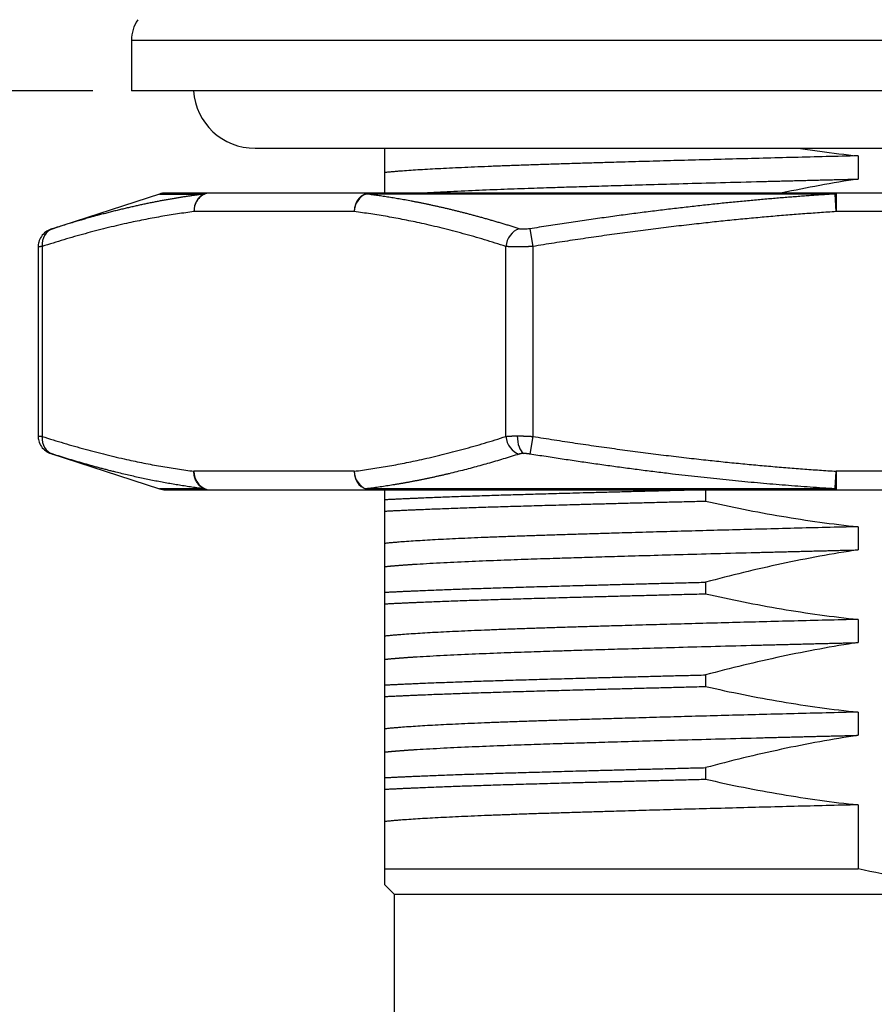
# Model space of a CAD drawing. Header units: inches. Extents: x 174632 to 174866, y 105824 to 105989.
# Tile 5 of 14: x 174694 to 174708, y 105941 to 105957. Entities that reach past the tile are written whole.
import ezdxf

# ---------------------------------------------------------------- set-up
doc = ezdxf.new("R2010")
doc.units = ezdxf.units.IN
doc.layers.add('20', color=7, linetype='Continuous', true_color=0xffffff)
doc.styles.add('标准', font='txt', dxfattribs={"width": 0.667})
doc.dimstyles.new('对齐', dxfattribs={"dimtxt": 3, "dimasz": 2.5, "dimexe": 1.25, "dimexo": 0.625, "dimtad": 1, "dimdsep": 46, "dimtxsty": '标准', "dimcen": 2.5, "dimclrd": 3, "dimclre": 3, "dimclrt": 3, "dimadec": 0, "dimazin": 0, "dimtfac": 1, "dimtmove": 0, "dimatfit": 3, "dimfxl": 1, "dimarcsym": 0})

# ---------------------------------------------------------------- blocks, each defined once
blk = doc.blocks.new('*D10')
at = {"color": 3, "lineweight": -2, "transparency": 16777216}
for p, q in [((174695.502, 105957.155), (174695.502, 105978.14)), ((174723.502, 105957.155), (174723.502, 105978.14)), ((174698.002, 105976.89), (174721.002, 105976.89))]:
    blk.add_line(p, q, dxfattribs=at)
at = {"color": 3, "transparency": 16777216}
for points in [[(174698.002, 105977.306), (174698.002, 105976.473), (174695.502, 105976.89)], [(174721.002, 105977.306), (174721.002, 105976.473), (174723.502, 105976.89)]]:
    blk.add_solid(points, dxfattribs=at)
at = {"layer": 'Defpoints', "color": 0, "transparency": 16777216}
for p in [(174723.502, 105976.89), (174695.502, 105956.53), (174723.502, 105956.53)]:
    blk.add_point(p, dxfattribs=at)
at = {"color": 3, "lineweight": 18, "transparency": 16777216, "insert": (174709.502, 105979.015), "char_height": 3, "attachment_point": 5, "style": '标准'}
blk.add_mtext('{\\fISOCPEUR|b0|i0|c134|p34;%%C}28', dxfattribs=at)
blk = doc.blocks.new('*D14')
at = {"color": 3, "lineweight": -2, "transparency": 16777216}
for p, q in [((174694.877, 105955.712), (174666.715, 105955.712)), ((174667.965, 105930.212), (174667.965, 105953.212)), ((174665.127, 105927.712), (174669.215, 105927.712))]:
    blk.add_line(p, q, dxfattribs=at)
at = {"color": 3, "transparency": 16777216}
for points in [[(174667.548, 105953.212), (174668.382, 105953.212), (174667.965, 105955.712)], [(174667.548, 105930.212), (174668.382, 105930.212), (174667.965, 105927.712)]]:
    blk.add_solid(points, dxfattribs=at)
at = {"layer": 'Defpoints', "color": 0, "transparency": 16777216}
for p in [(174667.965, 105955.712), (174695.502, 105955.712), (174664.502, 105927.712)]:
    blk.add_point(p, dxfattribs=at)
at = {"color": 3, "lineweight": 18, "transparency": 16777216, "insert": (174665.84, 105941.712), "char_height": 3, "attachment_point": 5, "rotation": 90, "style": '标准'}
blk.add_mtext('H', dxfattribs=at)

msp = doc.modelspace()

# ---------------------------------------------------------------- linework, layer by layer
at = {"layer": '20', "color": 7}
for p, q in [((174695.50179, 105956.53008), (174695.50179, 105955.71174)), ((174695.50179, 105956.53008), (174723.50179, 105956.53008)), ((174723.50179, 105955.71174), (174695.50179, 105955.71174)), ((174697.50179, 105954.78288), (174721.50179, 105954.78288)), ((174707.26293, 105954.6594), (174707.26293, 105954.2844)), ((174699.60179, 105954.05724), (174699.60179, 105954.38909)), ((174695.9566, 105954.04256), (174694.1922, 105953.46927)), ((174695.9566, 105954.04256), (174696.68549, 105954.04256)), ((174699.3673, 105954.05724), (174696.77321, 105954.05724)), ((174706.88982, 105954.04256), (174699.29746, 105954.04256)), ((174706.90769, 105953.75724), (174706.88981, 105954.04256)), ((174712.09588, 105954.05724), (174706.9077, 105954.05724)), ((174706.9077, 105954.05724), (174706.9077, 105953.75724)), ((174699.10749, 105953.75724), (174696.5134, 105953.75724)), ((174712.09588, 105953.75724), (174706.9077, 105953.75724)), ((174701.95041, 105953.47975), (174701.99624, 105953.19443)), ((174693.99068, 105953.1861), (174693.99068, 105950.12836)), ((174694.05767, 105953.19443), (174694.05767, 105950.12005)), ((174701.56322, 105950.12005), (174701.56322, 105953.19443)), ((174701.99624, 105953.19443), (174701.99624, 105950.12005)), ((174701.99624, 105950.12005), (174701.95041, 105949.83474)), ((174694.19867, 105949.84311), (174695.9566, 105949.27192)), ((174699.10749, 105949.55724), (174696.5134, 105949.55724)), ((174706.90772, 105949.55724), (174706.90772, 105949.25724)), ((174712.09588, 105949.55724), (174706.90772, 105949.55724)), ((174696.68549, 105949.27192), (174695.9566, 105949.27192)), ((174696.77321, 105949.25724), (174699.3673, 105949.25724)), ((174706.88984, 105949.27192), (174699.29746, 105949.27192)), ((174706.90772, 105949.25724), (174712.09588, 105949.25724)), ((174707.26293, 105948.6594), (174707.26293, 105948.2844)), ((174699.60179, 105948.01409), (174699.60179, 105948.38909)), ((174707.26293, 105947.1594), (174707.26293, 105946.7844)), ((174699.60179, 105946.51409), (174699.60179, 105946.88909)), ((174707.26293, 105945.6594), (174707.26293, 105945.2844)), ((174699.60179, 105945.01409), (174699.60179, 105945.38909)), ((174707.26293, 105944.1594), (174707.26293, 105943.12432)), ((174699.60179, 105943.12432), (174699.60179, 105943.88909)), ((174699.60179, 105943.12432), (174707.26293, 105943.12432)), ((174699.60179, 105942.86646), (174699.75179, 105942.71174)), ((174699.75179, 105942.71174), (174699.75179, 105940.61174)), ((174699.75179, 105942.71174), (174719.25179, 105942.71174))]:
    msp.add_line(p, q, dxfattribs=at)
for centre, radius, start, end in [((174696.10179, 105956.53008), 0.6, 146.309932, 180), ((174697.50179, 105955.78288), 1, 184.078103, 270), ((174696.0493, 105953.75724), 0.3, 90, 107.999725), ((174696.0493, 105949.55724), 0.3, 252.000369, 270)]:
    msp.add_arc(centre, radius, start, end, dxfattribs=at)
for centre, major_axis, ratio, start_param, end_param in [((174696.77321, 105953.75724), (0.03731, -0.29767), 0.86433013, 3.34174869, 4.60447855), ((174696.77321, 105953.75724), (0, 0.3), 0.8660254, 0, 1.57079633), ((174696.77321, 105953.75724), (0, 0.3), 0.94618819, 6.28318406, 6.59733792), ((174699.3673, 105953.75724), (0, -0.3), 0.8660254, 3.14159363, 4.71238898), ((174699.3673, 105953.75724), (0.03731, 0.29767), 0.86432981, 0.41598386, 1.67871409), ((174699.3673, 105953.75724), (0, -0.3), 0.75335455, 3.14159265, 3.45574613), ((174706.9077, 105953.75724), (0, 0.3), 0.19283364, 0, 0.31415348), ((174694.31748, 105953.19443), (-0.09175, 0.28563), 0.85506806, 0.00392479, 1.30275256), ((174701.82303, 105953.19443), (-0.09175, -0.28563), 0.85506806, 3.68160526, 4.98043289), ((174694.31748, 105950.12005), (0.09175, 0.28563), 0.85506806, 1.83884023, 3.13766786), ((174701.82303, 105950.12005), (0.09175, -0.28563), 0.85506806, 4.44434552, 5.7431727), ((174701.89624, 105950.12865), (0, -0.3), 0.5, 4.71238898, 5.96902604), ((174696.77321, 105949.55724), (0, 0.3), 0.8660254, 1.57079628, 3.14159154), ((174699.3673, 105949.55724), (0, -0.3), 0.8660254, 4.71238893, 6.28318419), ((174699.36729, 105949.55724), (-0.03732, 0.29767), 0.86432817, 1.46285361, 2.72557775), ((174696.77321, 105949.55724), (0, -0.3), 0.94618818, 5.96903248, 6.28318531)]:
    msp.add_ellipse(centre, major_axis=major_axis, ratio=ratio, start_param=start_param, end_param=end_param, dxfattribs=at)
for points, knots in [([(174699.60179, 105954.38898), (174699.60179, 105954.42029), (174699.60179, 105954.455), (174699.60179, 105954.53071), (174699.60179, 105954.57172), (174699.60179, 105954.66678), (174699.60179, 105954.72186), (174699.60179, 105954.78046)], [0, 0, 0, 0, 0.31595595, 0.31595595, 0.6319119, 0.6319119, 1, 1, 1, 1]), ([(174706.32842, 105954.78031), (174706.43266, 105954.76427), (174706.53701, 105954.74905), (174706.84821, 105954.70624), (174707.05535, 105954.68113), (174707.26293, 105954.65951)], [0, 0, 0, 0, 0.33571371, 0.33571371, 1, 1, 1, 1]), ([(174700.15241, 105954.05724), (174700.2737, 105954.06476), (174700.5382, 105954.07949), (174700.98742, 105954.10041), (174701.45106, 105954.11917), (174701.89365, 105954.13523), (174702.27984, 105954.14792), (174702.63022, 105954.15882), (174702.97698, 105954.16945), (174703.38, 105954.18144), (174703.84336, 105954.19485), (174704.37084, 105954.20964), (174704.9657, 105954.22582), (174705.42843, 105954.23807), (174705.72624, 105954.24583), (174705.83471, 105954.24864), (174705.94242, 105954.25141), (174706.04936, 105954.25416), (174706.15549, 105954.25686), (174706.26079, 105954.25954), (174706.36523, 105954.26218), (174706.46878, 105954.26478), (174706.57141, 105954.26735), (174706.67311, 105954.26989), (174706.77386, 105954.27239), (174706.87362, 105954.27486), (174706.97238, 105954.27729), (174707.07013, 105954.27969), (174707.16681, 105954.28206), (174707.23103, 105954.28362), (174707.26293, 105954.2844)], [0, 0, 0, 0, 0.09709377, 0.19080574, 0.27359933, 0.34547233, 0.40642281, 0.44884697, 0.49684532, 0.55041755, 0.60956327, 0.67428207, 0.74457352, 0.82043711, 0.8326847, 0.84479563, 0.85676991, 0.86860753, 0.8803085, 0.89187282, 0.90330048, 0.91459149, 0.92574584, 0.93676354, 0.94764459, 0.95838898, 0.96899671, 0.9794678, 0.98980223, 1, 1, 1, 1]), ([(174707.26293, 105954.28451), (174707.05491, 105954.25319), (174706.84749, 105954.21849), (174706.43718, 105954.14341), (174706.23424, 105954.10312), (174706.03193, 105954.06004)], [0, 0, 0, 0, 0.50417537, 0.50417537, 1, 1, 1, 1]), ([(174696.68549, 105954.04256), (174696.66727, 105954.04026), (174696.63052, 105954.03562), (174696.57494, 105954.02825), (174696.51842, 105954.02048), (174696.46097, 105954.01228), (174696.40259, 105954.00364), (174696.34328, 105953.99456), (174696.28305, 105953.985), (174696.22188, 105953.97497), (174696.15979, 105953.96445), (174696.09677, 105953.95342), (174696.03283, 105953.94188), (174695.96797, 105953.9298), (174695.90219, 105953.91719), (174695.83548, 105953.90402), (174695.76786, 105953.89029), (174695.69931, 105953.87598), (174695.62986, 105953.86107), (174695.55948, 105953.84557), (174695.48819, 105953.82945), (174695.41599, 105953.81271), (174695.34288, 105953.79534), (174695.26886, 105953.77731), (174695.19393, 105953.75863), (174695.1181, 105953.73929), (174695.04136, 105953.71926), (174694.96371, 105953.69855), (174694.88516, 105953.67714), (174694.80571, 105953.65502), (174694.72537, 105953.63219), (174694.64412, 105953.60864), (174694.56197, 105953.58435), (174694.47893, 105953.55932), (174694.395, 105953.53354), (174694.33202, 105953.51386), (174694.29702, 105953.50277), (174694.29029, 105953.50064)], [0, 0, 0, 0, 0.02268052, 0.04575443, 0.0692217, 0.09308227, 0.11733609, 0.14198312, 0.16702333, 0.19245665, 0.21828303, 0.24450242, 0.27111472, 0.2981199, 0.3255179, 0.35330868, 0.38149218, 0.41006833, 0.43903706, 0.46839829, 0.49815197, 0.52829805, 0.55883648, 0.58976718, 0.62109009, 0.6528051, 0.68491218, 0.71741129, 0.75030238, 0.78358541, 0.81726032, 0.85132701, 0.88578544, 0.92063553, 0.95587721, 0.99151038, 1, 1, 1, 1]), ([(174701.77615, 105953.47975), (174701.75418, 105953.48671), (174701.71043, 105953.50058), (174701.64506, 105953.52096), (174701.58021, 105953.54092), (174701.51588, 105953.56044), (174701.45209, 105953.57953), (174701.38882, 105953.59819), (174701.32608, 105953.61642), (174701.26386, 105953.63423), (174701.20218, 105953.65162), (174701.14103, 105953.66859), (174701.08041, 105953.68516), (174701.02032, 105953.70131), (174700.96076, 105953.71707), (174700.90173, 105953.73242), (174700.84324, 105953.74738), (174700.78528, 105953.76196), (174700.72785, 105953.77614), (174700.67096, 105953.78995), (174700.61461, 105953.80337), (174700.55879, 105953.81643), (174700.50351, 105953.82912), (174700.44877, 105953.84145), (174700.39456, 105953.85342), (174700.34089, 105953.86504), (174700.28777, 105953.87631), (174700.23518, 105953.88725), (174700.18313, 105953.89784), (174700.13163, 105953.90811), (174700.08066, 105953.91805), (174700.03024, 105953.92767), (174699.98036, 105953.93697), (174699.93102, 105953.94596), (174699.88223, 105953.95466), (174699.83398, 105953.96305), (174699.78628, 105953.97115), (174699.73912, 105953.97896), (174699.69251, 105953.98649), (174699.64644, 105953.99375), (174699.60093, 105954.00074), (174699.55595, 105954.00746), (174699.51153, 105954.01392), (174699.46766, 105954.02013), (174699.42433, 105954.0261), (174699.38155, 105954.03182), (174699.33932, 105954.03731), (174699.31135, 105954.04082), (174699.29746, 105954.04256)], [0, 0, 0, 0, 0.02671366, 0.05320661, 0.07947883, 0.10553027, 0.13136093, 0.15697076, 0.18235974, 0.20752786, 0.23247508, 0.25720141, 0.2817068, 0.30599122, 0.33005465, 0.35389706, 0.37751843, 0.40091875, 0.42409797, 0.44705606, 0.469793, 0.49230876, 0.51460332, 0.53667667, 0.55852876, 0.58015958, 0.60156909, 0.62275725, 0.64372404, 0.66446943, 0.6849934, 0.70529593, 0.725377, 0.74523658, 0.76487464, 0.78429115, 0.80348608, 0.82245941, 0.84121111, 0.85974117, 0.87804956, 0.89613627, 0.91400128, 0.93164456, 0.9490661, 0.96626586, 0.98324384, 1, 1, 1, 1]), ([(174706.88982, 105954.04256), (174706.85782, 105954.04054), (174706.79334, 105954.03649), (174706.69591, 105954.03009), (174706.59706, 105954.02339), (174706.49678, 105954.01637), (174706.39508, 105954.00901), (174706.29195, 105954.00132), (174706.1874, 105953.99328), (174706.08143, 105953.98487), (174705.97403, 105953.97611), (174705.86523, 105953.96697), (174705.755, 105953.95744), (174705.64336, 105953.94753), (174705.5303, 105953.93721), (174705.41584, 105953.92649), (174705.29996, 105953.91535), (174705.18267, 105953.90379), (174705.06398, 105953.89179), (174704.94388, 105953.87936), (174704.82238, 105953.86647), (174704.69948, 105953.85313), (174704.57518, 105953.83933), (174704.44948, 105953.82505), (174704.32238, 105953.8103), (174704.19389, 105953.79506), (174704.06401, 105953.77932), (174703.93273, 105953.76309), (174703.80007, 105953.74635), (174703.66602, 105953.72909), (174703.53059, 105953.71132), (174703.39377, 105953.69302), (174703.25557, 105953.67418), (174703.11599, 105953.65481), (174702.97503, 105953.63489), (174702.8327, 105953.61442), (174702.689, 105953.59339), (174702.54392, 105953.5718), (174702.39747, 105953.54965), (174702.24966, 105953.52691), (174702.10047, 105953.50363), (174702.00059, 105953.48773), (174701.95041, 105953.47975)], [0, 0, 0, 0, 0.01934114, 0.03897291, 0.05889528, 0.07910821, 0.09961169, 0.12040569, 0.14149018, 0.16286513, 0.18453051, 0.20648628, 0.2287324, 0.25126882, 0.2740955, 0.29721242, 0.32061955, 0.34431685, 0.3683043, 0.39258184, 0.41714944, 0.44200703, 0.46715458, 0.49259207, 0.51831945, 0.5443367, 0.57064377, 0.59724059, 0.62412713, 0.65130333, 0.67876918, 0.70652466, 0.73456973, 0.76290436, 0.79152851, 0.82044212, 0.84964515, 0.87913757, 0.90891933, 0.93899036, 0.96935061, 1, 1, 1, 1]), ([(174694.19798, 105953.47115), (174694.16682, 105953.46075), (174694.10926, 105953.43144), (174694.03903, 105953.35928), (174693.99816, 105953.27262), (174693.99189, 105953.21336), (174693.99268, 105953.18589)], [0, 0, 0, 0, 0.25316219, 0.52028298, 0.78722709, 1, 1, 1, 1]), ([(174694.22477, 105953.47975), (174694.21767, 105953.47746), (174694.20665, 105953.47393), (174694.19922, 105953.47155), (174694.19799, 105953.47115), (174694.19798, 105953.47115)], [0, 0, 0, 0, 0.41009031, 0.77770727, 1, 1, 1, 1]), ([(174701.95041, 105953.47975), (174701.93614, 105953.47746), (174701.90895, 105953.47393), (174701.87058, 105953.4712), (174701.83533, 105953.47092), (174701.80231, 105953.4734), (174701.7841, 105953.47722), (174701.77615, 105953.47975)], [0, 0, 0, 0, 0.20435731, 0.38754919, 0.57120159, 0.77340189, 1, 1, 1, 1]), ([(174694.05767, 105953.19443), (174694.0558, 105953.19419), (174694.05205, 105953.19371), (174694.04671, 105953.19304), (174694.04159, 105953.19239), (174694.0367, 105953.19178), (174694.03205, 105953.19119), (174694.02764, 105953.19064), (174694.02346, 105953.19012), (174694.01953, 105953.18963), (174694.01584, 105953.18918), (174694.0124, 105953.18875), (174694.0092, 105953.18836), (174694.00626, 105953.188), (174694.00356, 105953.18767), (174694.00112, 105953.18737), (174693.99893, 105953.1871), (174693.99699, 105953.18686), (174693.99531, 105953.18666), (174693.99389, 105953.18648), (174693.99272, 105953.18634), (174693.99181, 105953.18623), (174693.99116, 105953.18615), (174693.99077, 105953.18611), (174693.99068, 105953.18609), (174693.99068, 105953.18609), (174693.99068, 105953.1861)], [0, 0, 0, 0, 0.04342074, 0.08683568, 0.13024515, 0.17364948, 0.21704899, 0.26044404, 0.30383493, 0.34722202, 0.39060562, 0.43398607, 0.47736371, 0.52073886, 0.56411186, 0.60748304, 0.65085273, 0.69422126, 0.73758897, 0.78095619, 0.82432325, 0.86769048, 0.91105822, 0.9544268, 0.99779654, 1, 1, 1, 1]), ([(174701.99624, 105953.19443), (174701.99244, 105953.19419), (174701.98486, 105953.19371), (174701.97349, 105953.19304), (174701.96214, 105953.19239), (174701.9508, 105953.19178), (174701.93948, 105953.19119), (174701.92819, 105953.19064), (174701.91694, 105953.19012), (174701.90573, 105953.18963), (174701.89456, 105953.18918), (174701.88345, 105953.18875), (174701.87239, 105953.18836), (174701.8614, 105953.188), (174701.85048, 105953.18767), (174701.83963, 105953.18737), (174701.82887, 105953.1871), (174701.81819, 105953.18686), (174701.8076, 105953.18666), (174701.79711, 105953.18648), (174701.78672, 105953.18634), (174701.77644, 105953.18623), (174701.76628, 105953.18615), (174701.75623, 105953.18611), (174701.7463, 105953.18609), (174701.73651, 105953.18611), (174701.72685, 105953.18615), (174701.71733, 105953.18623), (174701.70795, 105953.18634), (174701.69873, 105953.18648), (174701.68965, 105953.18666), (174701.68074, 105953.18686), (174701.67199, 105953.1871), (174701.6634, 105953.18737), (174701.65499, 105953.18767), (174701.64676, 105953.188), (174701.6387, 105953.18836), (174701.63083, 105953.18875), (174701.62315, 105953.18918), (174701.61567, 105953.18963), (174701.60838, 105953.19012), (174701.60129, 105953.19064), (174701.59441, 105953.19119), (174701.58773, 105953.19178), (174701.58127, 105953.19239), (174701.57503, 105953.19304), (174701.56898, 105953.19371), (174701.56514, 105953.19419), (174701.56322, 105953.19443)], [0, 0, 0, 0, 0.02174966, 0.04349641, 0.06524042, 0.08698186, 0.10872089, 0.13045767, 0.15219238, 0.17392518, 0.19565623, 0.21738571, 0.23911378, 0.2608406, 0.28256634, 0.30429118, 0.32601526, 0.34773877, 0.36946186, 0.39118471, 0.41290748, 0.43463034, 0.45635344, 0.47807697, 0.49980109, 0.52152596, 0.54325174, 0.56497862, 0.58670674, 0.60843628, 0.63016741, 0.65190029, 0.67363509, 0.69537197, 0.7171111, 0.73885264, 0.76059677, 0.78234364, 0.80409343, 0.8258463, 0.84760242, 0.86936194, 0.89112504, 0.91289189, 0.93466264, 0.95643747, 0.97821653, 1, 1, 1, 1]), ([(174693.99068, 105950.12836), (174693.99069, 105950.12836), (174693.99078, 105950.12835), (174693.99117, 105950.12831), (174693.99182, 105950.12823), (174693.99274, 105950.12812), (174693.99391, 105950.12798), (174693.99533, 105950.1278), (174693.99702, 105950.1276), (174693.99895, 105950.12736), (174694.00115, 105950.1271), (174694.00359, 105950.1268), (174694.00629, 105950.12647), (174694.00924, 105950.12611), (174694.01243, 105950.12571), (174694.01588, 105950.12529), (174694.01957, 105950.12483), (174694.0235, 105950.12435), (174694.02767, 105950.12383), (174694.03208, 105950.12328), (174694.03673, 105950.1227), (174694.04161, 105950.12208), (174694.04673, 105950.12144), (174694.05205, 105950.12077), (174694.0558, 105950.12029), (174694.05767, 105950.12005)], [0, 0, 0, 0, 0.04285446, 0.08637342, 0.129889, 0.17340151, 0.2169113, 0.26041869, 0.30392403, 0.34742763, 0.39092983, 0.43443097, 0.47793137, 0.52143138, 0.56493131, 0.60843151, 0.6519323, 0.69543403, 0.73893701, 0.78244159, 0.82594809, 0.86945685, 0.9129682, 0.95648247, 1, 1, 1, 1]), ([(174693.99268, 105950.12857), (174693.99189, 105950.1011), (174693.99816, 105950.04185), (174694.03903, 105949.9552), (174694.10926, 105949.88304), (174694.16682, 105949.85373), (174694.19798, 105949.84333)], [0, 0, 0, 0, 0.21272409, 0.47968436, 0.74682177, 1, 1, 1, 1]), ([(174701.56322, 105950.12005), (174701.56519, 105950.1203), (174701.56911, 105950.12079), (174701.57528, 105950.12149), (174701.58165, 105950.12215), (174701.58823, 105950.12279), (174701.59502, 105950.12339), (174701.602, 105950.12396), (174701.60918, 105950.12449), (174701.61655, 105950.125), (174701.62411, 105950.12547), (174701.63184, 105950.12591), (174701.63974, 105950.12632), (174701.64782, 105950.12669), (174701.65606, 105950.12703), (174701.66445, 105950.12734), (174701.673, 105950.12762), (174701.68169, 105950.12786), (174701.69053, 105950.12807), (174701.6995, 105950.12825), (174701.7086, 105950.1284), (174701.71783, 105950.12851), (174701.72718, 105950.12859), (174701.73663, 105950.12864), (174701.74304, 105950.12865), (174701.74624, 105950.12865)], [0, 0, 0, 0, 0.04453496, 0.08897158, 0.13331017, 0.17755104, 0.22169451, 0.26574091, 0.30969057, 0.3535438, 0.39730093, 0.4409623, 0.48452824, 0.52799909, 0.57137517, 0.61465684, 0.65784442, 0.70093827, 0.74393873, 0.78684616, 0.82966089, 0.87238328, 0.91501369, 0.95755248, 1, 1, 1, 1]), ([(174701.74624, 105950.12865), (174701.74959, 105950.12865), (174701.75631, 105950.12864), (174701.76658, 105950.12859), (174701.77698, 105950.1285), (174701.78753, 105950.12837), (174701.79822, 105950.12821), (174701.80905, 105950.12802), (174701.82001, 105950.12779), (174701.8311, 105950.12752), (174701.84231, 105950.12722), (174701.85363, 105950.12688), (174701.86506, 105950.12651), (174701.8766, 105950.1261), (174701.88823, 105950.12565), (174701.89995, 105950.12517), (174701.91176, 105950.12466), (174701.92365, 105950.12411), (174701.93561, 105950.12352), (174701.94763, 105950.1229), (174701.95972, 105950.12224), (174701.97185, 105950.12155), (174701.98403, 105950.12082), (174701.99216, 105950.12031), (174701.99624, 105950.12005)], [0, 0, 0, 0, 0.044214, 0.0885435, 0.13298891, 0.17755064, 0.2222291, 0.26702469, 0.3119378, 0.35696884, 0.4021182, 0.44738626, 0.49277342, 0.53828006, 0.58390655, 0.62965328, 0.67552062, 0.72150895, 0.76761862, 0.81385002, 0.8602035, 0.90667941, 0.95327813, 1, 1, 1, 1]), ([(174694.22477, 105949.83474), (174694.22246, 105949.83548), (174694.21786, 105949.83696), (174694.21209, 105949.83881), (174694.20726, 105949.84036), (174694.20344, 105949.84158), (174694.2006, 105949.8425), (174694.19875, 105949.84309), (174694.19806, 105949.84331), (174694.19798, 105949.84333), (174694.19799, 105949.84333)], [0, 0, 0, 0, 0.13790365, 0.27356905, 0.40769024, 0.54098464, 0.67418226, 0.80801387, 0.94319916, 1, 1, 1, 1]), ([(174696.68549, 105949.27192), (174696.65149, 105949.27626), (174696.58347, 105949.28493), (174696.48152, 105949.29913), (174696.37958, 105949.3142), (174696.27761, 105949.33024), (174696.17556, 105949.34721), (174696.07339, 105949.36512), (174695.97107, 105949.38398), (174695.86856, 105949.40378), (174695.76582, 105949.42451), (174695.66282, 105949.44619), (174695.55954, 105949.46881), (174695.45595, 105949.49238), (174695.35202, 105949.51688), (174695.26161, 105949.53894), (174695.18479, 105949.55818), (174695.12162, 105949.57431), (174695.05836, 105949.59077), (174694.995, 105949.60756), (174694.93153, 105949.62468), (174694.86795, 105949.64212), (174694.80425, 105949.6599), (174694.74042, 105949.67801), (174694.67647, 105949.69644), (174694.61237, 105949.71521), (174694.54814, 105949.7343), (174694.48376, 105949.75372), (174694.41924, 105949.77347), (174694.35455, 105949.79356), (174694.28971, 105949.81396), (174694.24644, 105949.8278), (174694.22477, 105949.83474)], [0, 0, 0, 0, 0.04120797, 0.0824165, 0.12364183, 0.16489993, 0.20620654, 0.24757713, 0.28902686, 0.33057063, 0.37222303, 0.41399835, 0.45591054, 0.49797326, 0.54019981, 0.58260319, 0.60826747, 0.63397713, 0.65973468, 0.68554256, 0.7114032, 0.73731897, 0.76329219, 0.78932515, 0.8154201, 0.84157923, 0.86780471, 0.89409866, 0.92046315, 0.94690021, 0.97341185, 1, 1, 1, 1]), ([(174701.77615, 105949.83474), (174701.73342, 105949.82123), (174701.6482, 105949.79431), (174701.52061, 105949.75534), (174701.39362, 105949.71756), (174701.26719, 105949.68106), (174701.14127, 105949.64582), (174701.01583, 105949.61184), (174700.89083, 105949.57912), (174700.76623, 105949.54767), (174700.66577, 105949.52326), (174700.58937, 105949.50521), (174700.53694, 105949.49304), (174700.48461, 105949.4811), (174700.43238, 105949.4694), (174700.38023, 105949.45794), (174700.32817, 105949.44671), (174700.27619, 105949.43572), (174700.22428, 105949.42497), (174700.17244, 105949.41445), (174700.12066, 105949.40417), (174700.06895, 105949.39413), (174700.01729, 105949.38433), (174699.96568, 105949.37476), (174699.91412, 105949.36542), (174699.8626, 105949.35633), (174699.81111, 105949.34747), (174699.75966, 105949.33884), (174699.70824, 105949.33046), (174699.65685, 105949.32231), (174699.60547, 105949.31439), (174699.55411, 105949.30672), (174699.50277, 105949.29928), (174699.45143, 105949.29207), (174699.40011, 105949.28511), (174699.34878, 105949.27837), (174699.31456, 105949.27407), (174699.29746, 105949.27192)], [0, 0, 0, 0, 0.05196217, 0.10363816, 0.15504304, 0.20619251, 0.25710287, 0.30779107, 0.35827464, 0.40857177, 0.45870122, 0.47989382, 0.50104244, 0.52214874, 0.54321439, 0.56424106, 0.58523048, 0.60618437, 0.62710447, 0.64799257, 0.66885044, 0.6896799, 0.71048278, 0.73126093, 0.7520162, 0.7727505, 0.79346572, 0.81416378, 0.83484662, 0.85551621, 0.87617452, 0.89682353, 0.91746525, 0.93810172, 0.95873496, 0.97936703, 1, 1, 1, 1]), ([(174701.84988, 105949.84333), (174701.84783, 105949.84333), (174701.84374, 105949.84331), (174701.83778, 105949.84319), (174701.83198, 105949.843), (174701.82637, 105949.84274), (174701.82092, 105949.84239), (174701.81565, 105949.84197), (174701.81056, 105949.84147), (174701.80564, 105949.8409), (174701.80089, 105949.84025), (174701.79632, 105949.83952), (174701.79193, 105949.83872), (174701.78771, 105949.83784), (174701.78366, 105949.83688), (174701.77979, 105949.83585), (174701.77737, 105949.83511), (174701.77615, 105949.83474)], [0, 0, 0, 0, 0.06761561, 0.13472663, 0.20141541, 0.26776592, 0.33386347, 0.39979439, 0.46564574, 0.53150493, 0.59745939, 0.66359623, 0.73000189, 0.79676178, 0.86396005, 0.93167923, 1, 1, 1, 1]), ([(174701.95042, 105949.83473), (174701.94804, 105949.83511), (174701.9433, 105949.83585), (174701.93621, 105949.83688), (174701.92919, 105949.83784), (174701.92223, 105949.83872), (174701.91533, 105949.83952), (174701.90849, 105949.84025), (174701.90172, 105949.8409), (174701.89501, 105949.84147), (174701.88837, 105949.84197), (174701.88178, 105949.84239), (174701.87527, 105949.84274), (174701.86881, 105949.843), (174701.86243, 105949.84319), (174701.8561, 105949.84331), (174701.85196, 105949.84333), (174701.84988, 105949.84333)], [0, 0, 0, 0, 0.06832003, 0.13603851, 0.20323614, 0.26999549, 0.33640068, 0.40253716, 0.46849139, 0.53435047, 0.60020185, 0.66613296, 0.73223085, 0.79858189, 0.86527138, 0.9323833, 1, 1, 1, 1]), ([(174706.88984, 105949.27192), (174706.8228, 105949.27618), (174706.68871, 105949.28471), (174706.48762, 105949.29865), (174706.28649, 105949.31344), (174706.08524, 105949.32917), (174705.88381, 105949.3458), (174705.68213, 105949.36334), (174705.48013, 105949.3818), (174705.27774, 105949.40118), (174705.0749, 105949.42146), (174704.87154, 105949.44266), (174704.6676, 105949.46478), (174704.46301, 105949.4878), (174704.28432, 105949.50864), (174704.13168, 105949.52693), (174704.00524, 105949.5424), (174703.87863, 105949.55819), (174703.75183, 105949.57431), (174703.62482, 105949.59077), (174703.4976, 105949.60755), (174703.37015, 105949.62467), (174703.24247, 105949.64211), (174703.11454, 105949.65988), (174702.98635, 105949.67799), (174702.85789, 105949.69642), (174702.72915, 105949.71519), (174702.60012, 105949.73428), (174702.47079, 105949.75371), (174702.34115, 105949.77346), (174702.21119, 105949.79355), (174702.0809, 105949.81395), (174701.99395, 105949.8278), (174701.95042, 105949.83473)], [0, 0, 0, 0, 0.04052048, 0.0810464, 0.12159328, 0.16217641, 0.20281084, 0.24351136, 0.28429251, 0.32516855, 0.36615346, 0.40726092, 0.44850434, 0.4898968, 0.53145109, 0.55702112, 0.58263235, 0.60828735, 0.63398869, 0.65973887, 0.68554035, 0.71139556, 0.73730688, 0.76327666, 0.78930718, 0.81540071, 0.84155945, 0.86778558, 0.89408122, 0.92044846, 0.94688934, 0.97340587, 1, 1, 1, 1]), ([(174704.79507, 105949.07423), (174705.20204, 105948.98155), (174705.61136, 105948.89943), (174706.22853, 105948.79486), (174706.43483, 105948.76311), (174706.84822, 105948.70624), (174707.05535, 105948.68113), (174707.26293, 105948.65951)], [0, 0, 0, 0, 0.5, 0.5, 0.75, 0.75, 1, 1, 1, 1]), ([(174699.60179, 105948.38898), (174699.60179, 105948.42029), (174699.60179, 105948.455), (174699.60179, 105948.53071), (174699.60179, 105948.57172), (174699.60179, 105948.70345), (174699.60179, 105948.80283), (174699.60179, 105948.91176)], [0, 0, 0, 0, 0.25, 0.25, 0.5, 0.5, 1, 1, 1, 1]), ([(174699.60179, 105948.01409), (174699.60553, 105948.01449), (174699.61303, 105948.01529), (174699.62463, 105948.0165), (174699.63654, 105948.01772), (174699.64879, 105948.01894), (174699.66139, 105948.02018), (174699.67433, 105948.02142), (174699.68761, 105948.02268), (174699.70126, 105948.02394), (174699.71526, 105948.02521), (174699.72962, 105948.02649), (174699.74436, 105948.02778), (174699.75947, 105948.02908), (174699.77496, 105948.03039), (174699.79084, 105948.03171), (174699.8071, 105948.03303), (174699.82376, 105948.03437), (174699.84082, 105948.03571), (174699.85828, 105948.03707), (174699.87615, 105948.03843), (174699.89444, 105948.0398), (174699.91315, 105948.04118), (174699.93228, 105948.04257), (174699.95184, 105948.04397), (174699.97184, 105948.04538), (174699.99227, 105948.0468), (174700.01315, 105948.04823), (174700.03448, 105948.04966), (174700.05627, 105948.05111), (174700.07851, 105948.05256), (174700.10122, 105948.05402), (174700.24417, 105948.06311), (174700.52583, 105948.07891), (174700.98742, 105948.10041), (174701.45106, 105948.11917), (174701.89365, 105948.13523), (174702.27984, 105948.14792), (174702.63022, 105948.15882), (174702.97698, 105948.16945), (174703.38, 105948.18144), (174703.84336, 105948.19485), (174704.37084, 105948.20964), (174704.9657, 105948.22582), (174705.42843, 105948.23807), (174705.72624, 105948.24583), (174705.83471, 105948.24864), (174705.94242, 105948.25141), (174706.04936, 105948.25416), (174706.15549, 105948.25686), (174706.26079, 105948.25954), (174706.36523, 105948.26218), (174706.46878, 105948.26478), (174706.57141, 105948.26735), (174706.67311, 105948.26989), (174706.77386, 105948.27239), (174706.87362, 105948.27486), (174706.97238, 105948.27729), (174707.07013, 105948.27969), (174707.16681, 105948.28206), (174707.23103, 105948.28362), (174707.26293, 105948.2844)], [0, 0, 0, 0, 0.00441945, 0.00886957, 0.01335035, 0.0178618, 0.02240391, 0.02697669, 0.03158014, 0.03621425, 0.04087902, 0.04557447, 0.05030058, 0.05505735, 0.0598448, 0.0646629, 0.06951168, 0.07439112, 0.07930122, 0.084242, 0.08921343, 0.09421554, 0.09924831, 0.10431174, 0.10940585, 0.11453061, 0.11968605, 0.12487215, 0.13008891, 0.13533635, 0.14061444, 0.14592321, 0.15126264, 0.23940017, 0.31834227, 0.38808682, 0.44863196, 0.49997608, 0.5357138, 0.57614717, 0.62127591, 0.67109972, 0.72561824, 0.7848311, 0.84873789, 0.85905514, 0.86925728, 0.8793443, 0.8893162, 0.89917299, 0.90891466, 0.91854122, 0.92805266, 0.93744898, 0.94673019, 0.95589628, 0.96494726, 0.97388312, 0.98270386, 0.99140949, 1, 1, 1, 1]), ([(174707.26293, 105948.28451), (174707.05491, 105948.25319), (174706.84749, 105948.21849), (174706.43375, 105948.14278), (174706.22741, 105948.10176), (174705.61032, 105947.97004), (174705.20143, 105947.87066), (174704.79507, 105947.76173)], [0, 0, 0, 0, 0.25, 0.25, 0.5, 0.5, 1, 1, 1, 1]), ([(174699.60179, 105947.59926), (174699.60179, 105947.69194), (174699.60179, 105947.77406), (174699.60179, 105947.87862), (174699.60179, 105947.91038), (174699.60179, 105947.96725), (174699.60179, 105947.99236), (174699.60179, 105948.01398)], [0, 0, 0, 0, 0.5, 0.5, 0.75, 0.75, 1, 1, 1, 1]), ([(174704.79507, 105947.57423), (174705.20204, 105947.48155), (174705.61136, 105947.39943), (174706.22853, 105947.29486), (174706.43483, 105947.26311), (174706.84822, 105947.20624), (174707.05535, 105947.18113), (174707.26293, 105947.15951)], [0, 0, 0, 0, 0.5, 0.5, 0.75, 0.75, 1, 1, 1, 1]), ([(174699.60179, 105946.88898), (174699.60179, 105946.92029), (174699.60179, 105946.955), (174699.60179, 105947.03071), (174699.60179, 105947.07172), (174699.60179, 105947.20345), (174699.60179, 105947.30283), (174699.60179, 105947.41176)], [0, 0, 0, 0, 0.25, 0.25, 0.5, 0.5, 1, 1, 1, 1]), ([(174699.60179, 105946.51409), (174699.60553, 105946.51449), (174699.61303, 105946.51529), (174699.62463, 105946.5165), (174699.63654, 105946.51772), (174699.64879, 105946.51894), (174699.66139, 105946.52018), (174699.67433, 105946.52142), (174699.68761, 105946.52268), (174699.70126, 105946.52394), (174699.71526, 105946.52521), (174699.72962, 105946.52649), (174699.74436, 105946.52778), (174699.75947, 105946.52908), (174699.77496, 105946.53039), (174699.79084, 105946.53171), (174699.8071, 105946.53303), (174699.82376, 105946.53437), (174699.84082, 105946.53571), (174699.85828, 105946.53707), (174699.87615, 105946.53843), (174699.89444, 105946.5398), (174699.91315, 105946.54118), (174699.93228, 105946.54257), (174699.95184, 105946.54397), (174699.97184, 105946.54538), (174699.99227, 105946.5468), (174700.01315, 105946.54823), (174700.03448, 105946.54966), (174700.05627, 105946.55111), (174700.07851, 105946.55256), (174700.10122, 105946.55402), (174700.24417, 105946.56311), (174700.52583, 105946.57891), (174700.98742, 105946.60041), (174701.45106, 105946.61917), (174701.89365, 105946.63523), (174702.27984, 105946.64792), (174702.63022, 105946.65882), (174702.97698, 105946.66945), (174703.38, 105946.68144), (174703.84336, 105946.69485), (174704.37084, 105946.70964), (174704.9657, 105946.72582), (174705.42843, 105946.73807), (174705.72624, 105946.74583), (174705.83471, 105946.74864), (174705.94242, 105946.75141), (174706.04936, 105946.75416), (174706.15549, 105946.75686), (174706.26079, 105946.75954), (174706.36523, 105946.76218), (174706.46878, 105946.76478), (174706.57141, 105946.76735), (174706.67311, 105946.76989), (174706.77386, 105946.77239), (174706.87362, 105946.77486), (174706.97238, 105946.77729), (174707.07013, 105946.77969), (174707.16681, 105946.78206), (174707.23103, 105946.78362), (174707.26293, 105946.7844)], [0, 0, 0, 0, 0.00441945, 0.00886957, 0.01335035, 0.0178618, 0.02240391, 0.02697669, 0.03158014, 0.03621425, 0.04087902, 0.04557447, 0.05030058, 0.05505735, 0.0598448, 0.0646629, 0.06951168, 0.07439112, 0.07930122, 0.084242, 0.08921343, 0.09421554, 0.09924831, 0.10431174, 0.10940585, 0.11453061, 0.11968605, 0.12487215, 0.13008891, 0.13533635, 0.14061444, 0.14592321, 0.15126264, 0.23940017, 0.31834227, 0.38808682, 0.44863196, 0.49997608, 0.5357138, 0.57614717, 0.62127591, 0.67109972, 0.72561824, 0.7848311, 0.84873789, 0.85905514, 0.86925728, 0.8793443, 0.8893162, 0.89917299, 0.90891466, 0.91854122, 0.92805266, 0.93744898, 0.94673019, 0.95589628, 0.96494726, 0.97388312, 0.98270386, 0.99140949, 1, 1, 1, 1]), ([(174707.26293, 105946.78451), (174707.05491, 105946.75319), (174706.84749, 105946.71849), (174706.43375, 105946.64278), (174706.22741, 105946.60176), (174705.61032, 105946.47004), (174705.20143, 105946.37066), (174704.79507, 105946.26173)], [0, 0, 0, 0, 0.25, 0.25, 0.5, 0.5, 1, 1, 1, 1]), ([(174699.60179, 105946.09926), (174699.60179, 105946.19194), (174699.60179, 105946.27406), (174699.60179, 105946.37862), (174699.60179, 105946.41038), (174699.60179, 105946.46725), (174699.60179, 105946.49236), (174699.60179, 105946.51398)], [0, 0, 0, 0, 0.5, 0.5, 0.75, 0.75, 1, 1, 1, 1]), ([(174704.79507, 105946.07423), (174705.20204, 105945.98155), (174705.61136, 105945.89943), (174706.22853, 105945.79486), (174706.43483, 105945.76311), (174706.84822, 105945.70624), (174707.05535, 105945.68113), (174707.26293, 105945.65951)], [0, 0, 0, 0, 0.5, 0.5, 0.75, 0.75, 1, 1, 1, 1]), ([(174699.60179, 105945.38898), (174699.60179, 105945.42029), (174699.60179, 105945.455), (174699.60179, 105945.53071), (174699.60179, 105945.57172), (174699.60179, 105945.70345), (174699.60179, 105945.80283), (174699.60179, 105945.91176)], [0, 0, 0, 0, 0.25, 0.25, 0.5, 0.5, 1, 1, 1, 1]), ([(174699.60179, 105945.01409), (174699.60553, 105945.01449), (174699.61303, 105945.01529), (174699.62463, 105945.0165), (174699.63654, 105945.01772), (174699.64879, 105945.01894), (174699.66139, 105945.02018), (174699.67433, 105945.02142), (174699.68761, 105945.02268), (174699.70126, 105945.02394), (174699.71526, 105945.02521), (174699.72962, 105945.02649), (174699.74436, 105945.02778), (174699.75947, 105945.02908), (174699.77496, 105945.03039), (174699.79084, 105945.03171), (174699.8071, 105945.03303), (174699.82376, 105945.03437), (174699.84082, 105945.03571), (174699.85828, 105945.03707), (174699.87615, 105945.03843), (174699.89444, 105945.0398), (174699.91315, 105945.04118), (174699.93228, 105945.04257), (174699.95184, 105945.04397), (174699.97184, 105945.04538), (174699.99227, 105945.0468), (174700.01315, 105945.04823), (174700.03448, 105945.04966), (174700.05627, 105945.05111), (174700.07851, 105945.05256), (174700.10122, 105945.05402), (174700.24417, 105945.06311), (174700.52583, 105945.07891), (174700.98742, 105945.10041), (174701.45106, 105945.11917), (174701.89365, 105945.13523), (174702.27984, 105945.14792), (174702.63022, 105945.15882), (174702.97698, 105945.16945), (174703.38, 105945.18144), (174703.84336, 105945.19485), (174704.37084, 105945.20964), (174704.9657, 105945.22582), (174705.42843, 105945.23807), (174705.72624, 105945.24583), (174705.83471, 105945.24864), (174705.94242, 105945.25141), (174706.04936, 105945.25416), (174706.15549, 105945.25686), (174706.26079, 105945.25954), (174706.36523, 105945.26218), (174706.46878, 105945.26478), (174706.57141, 105945.26735), (174706.67311, 105945.26989), (174706.77386, 105945.27239), (174706.87362, 105945.27486), (174706.97238, 105945.27729), (174707.07013, 105945.27969), (174707.16681, 105945.28206), (174707.23103, 105945.28362), (174707.26293, 105945.2844)], [0, 0, 0, 0, 0.00441945, 0.00886957, 0.01335035, 0.0178618, 0.02240391, 0.02697669, 0.03158014, 0.03621425, 0.04087902, 0.04557447, 0.05030058, 0.05505735, 0.0598448, 0.0646629, 0.06951168, 0.07439112, 0.07930122, 0.084242, 0.08921343, 0.09421554, 0.09924831, 0.10431174, 0.10940585, 0.11453061, 0.11968605, 0.12487215, 0.13008891, 0.13533635, 0.14061444, 0.14592321, 0.15126264, 0.23940017, 0.31834227, 0.38808683, 0.44863197, 0.49997608, 0.5357138, 0.57614717, 0.62127591, 0.67109972, 0.72561824, 0.7848311, 0.84873789, 0.85905514, 0.86925728, 0.8793443, 0.8893162, 0.89917299, 0.90891466, 0.91854122, 0.92805266, 0.93744898, 0.94673019, 0.95589628, 0.96494726, 0.97388312, 0.98270386, 0.99140949, 1, 1, 1, 1]), ([(174707.26293, 105945.28451), (174707.05491, 105945.25319), (174706.84749, 105945.21849), (174706.43375, 105945.14278), (174706.22741, 105945.10176), (174705.61032, 105944.97004), (174705.20143, 105944.87066), (174704.79507, 105944.76173)], [0, 0, 0, 0, 0.25, 0.25, 0.5, 0.5, 1, 1, 1, 1]), ([(174699.60179, 105944.59926), (174699.60179, 105944.6456), (174699.60179, 105944.68929), (174699.60179, 105944.77094), (174699.60179, 105944.80891), (174699.60179, 105944.87862), (174699.60179, 105944.91037), (174699.60179, 105944.96725), (174699.60179, 105944.99236), (174699.60179, 105945.01398)], [0, 0, 0, 0, 0.25, 0.25, 0.5, 0.5, 0.75, 0.75, 1, 1, 1, 1]), ([(174704.79507, 105944.57423), (174705.20204, 105944.48155), (174705.61136, 105944.39943), (174706.22853, 105944.29486), (174706.43483, 105944.26311), (174706.84822, 105944.20624), (174707.05535, 105944.18113), (174707.26293, 105944.15951)], [0, 0, 0, 0, 0.5, 0.5, 0.75, 0.75, 1, 1, 1, 1]), ([(174699.60179, 105943.88898), (174699.60179, 105943.92029), (174699.60179, 105943.955), (174699.60179, 105944.03071), (174699.60179, 105944.07172), (174699.60179, 105944.20345), (174699.60179, 105944.30283), (174699.60179, 105944.41176)], [0, 0, 0, 0, 0.25, 0.25, 0.5, 0.5, 1, 1, 1, 1]), ([(174713.42428, 105943.63875), (174713.30101, 105943.59192), (174713.1771, 105943.54675), (174712.99017, 105943.48166), (174712.92769, 105943.46041), (174712.80264, 105943.41892), (174712.74005, 105943.39867), (174712.42669, 105943.29995), (174712.17479, 105943.22907), (174711.41512, 105943.04303), (174710.90334, 105942.95455), (174710.12648, 105942.88331), (174709.866, 105942.86979), (174709.47286, 105942.86561), (174709.27569, 105942.86754), (174709.0776, 105942.8756), (174708.94534, 105942.88235), (174708.8792, 105942.88641), (174708.28616, 105942.92884), (174707.76999, 105943.00896), (174707.26293, 105943.12432)], [0, 0, 0, 0, 0.0625, 0.0625, 0.09375, 0.09375, 0.125, 0.125, 0.25, 0.25, 0.5, 0.5, 0.625, 0.625, 0.6875, 0.71875, 0.71875, 0.75, 0.75, 1, 1, 1, 1]), ([(174699.60179, 105942.86646), (174699.60179, 105942.86646), (174699.60179, 105942.86646), (174699.60179, 105942.8668), (174699.60179, 105942.88953), (174699.60179, 105942.9767), (174699.60179, 105943.04112), (174699.60179, 105943.12432)], [0, 0, 0, 0, 0.00458136, 0.00458136, 0.50229068, 0.50229068, 1, 1, 1, 1])]:
    msp.add_open_spline(points, degree=3, knots=knots, dxfattribs=at)
for points, weights, knots in [([(174707.26293, 105954.65951), (174704.4001, 105954.58969), (174702.32466, 105954.52424), (174700.24921, 105954.45879), (174699.60179, 105954.38898)], [0.96894755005, 0.945608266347, 1, 0.945608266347, 0.96894755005], [0, 0, 0, 0.5, 0.5, 1, 1, 1]), ([(174699.60179, 105949.09926), (174700.41361, 105949.14146), (174701.75056, 105949.18049), (174703.01417, 105949.21739), (174704.61369, 105949.25723)], [0.962567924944, 0.966829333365, 1, 0.968591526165, 0.963102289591], [0, 0, 0, 0.51364367, 0.51364367, 1, 1, 1]), ([(174699.60179, 105948.91176), (174700.41361, 105948.95396), (174701.75056, 105948.99299), (174703.0875, 105949.03203), (174704.79507, 105949.07423)], [0.962567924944, 0.966829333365, 1, 0.966829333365, 0.962567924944], [0, 0, 0, 0.5, 0.5, 1, 1, 1]), ([(174707.26293, 105948.65951), (174704.4001, 105948.58969), (174702.32466, 105948.52424), (174700.24921, 105948.45879), (174699.60179, 105948.38898)], [0.96894755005, 0.945608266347, 1, 0.945608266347, 0.96894755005], [0, 0, 0, 0.5, 0.5, 1, 1, 1]), ([(174699.60179, 105947.59926), (174700.41361, 105947.64146), (174701.75056, 105947.68049), (174703.0875, 105947.71953), (174704.79507, 105947.76173)], [0.962567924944, 0.966829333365, 1, 0.966829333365, 0.962567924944], [0, 0, 0, 0.5, 0.5, 1, 1, 1]), ([(174699.60179, 105947.41176), (174700.41361, 105947.45396), (174701.75056, 105947.49299), (174703.0875, 105947.53203), (174704.79507, 105947.57423)], [0.962567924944, 0.966829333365, 1, 0.966829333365, 0.962567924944], [0, 0, 0, 0.5, 0.5, 1, 1, 1]), ([(174707.26293, 105947.15951), (174704.4001, 105947.08969), (174702.32466, 105947.02424), (174700.24921, 105946.95879), (174699.60179, 105946.88898)], [0.96894755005, 0.945608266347, 1, 0.945608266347, 0.96894755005], [0, 0, 0, 0.5, 0.5, 1, 1, 1]), ([(174699.60179, 105946.09926), (174700.41361, 105946.14146), (174701.75056, 105946.18049), (174703.0875, 105946.21953), (174704.79507, 105946.26173)], [0.962567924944, 0.966829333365, 1, 0.966829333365, 0.962567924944], [0, 0, 0, 0.5, 0.5, 1, 1, 1]), ([(174699.60179, 105945.91176), (174700.41361, 105945.95396), (174701.75056, 105945.99299), (174703.0875, 105946.03203), (174704.79507, 105946.07423)], [0.962567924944, 0.966829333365, 1, 0.966829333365, 0.962567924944], [0, 0, 0, 0.5, 0.5, 1, 1, 1]), ([(174707.26293, 105945.65951), (174704.4001, 105945.58969), (174702.32466, 105945.52424), (174700.24921, 105945.45879), (174699.60179, 105945.38898)], [0.96894755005, 0.945608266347, 1, 0.945608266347, 0.96894755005], [0, 0, 0, 0.5, 0.5, 1, 1, 1]), ([(174699.60179, 105944.59926), (174700.41361, 105944.64146), (174701.75056, 105944.68049), (174703.0875, 105944.71953), (174704.79507, 105944.76173)], [0.962567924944, 0.966829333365, 1, 0.966829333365, 0.962567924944], [0, 0, 0, 0.5, 0.5, 1, 1, 1]), ([(174699.60179, 105944.41176), (174700.41361, 105944.45396), (174701.75056, 105944.49299), (174703.0875, 105944.53203), (174704.79507, 105944.57423)], [0.962567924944, 0.966829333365, 1, 0.966829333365, 0.962567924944], [0, 0, 0, 0.5, 0.5, 1, 1, 1]), ([(174707.26293, 105944.15951), (174704.4001, 105944.08969), (174702.32466, 105944.02424), (174700.24921, 105943.95879), (174699.60179, 105943.88898)], [0.96894755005, 0.945608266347, 1, 0.945608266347, 0.96894755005], [0, 0, 0, 0.5, 0.5, 1, 1, 1])]:
    msp.add_rational_spline(points, weights, degree=2, knots=knots, dxfattribs=at)
for points, weights in [([(174696.77321, 105954.05724), (174696.29509, 105954.05724), (174696.04939, 105954.05724), (174696.0493, 105954.05724)], [1, 0.982065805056, 0.973097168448, 0.973094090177]), ([(174706.9077, 105954.05724), (174703.9539, 105954.05724), (174701.34691, 105954.05724), (174699.3673, 105954.05724)], [1, 0.964125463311, 0.964125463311, 1]), ([(174696.68549, 105949.27192), (174696.57474, 105949.31301), (174696.50918, 105949.42235), (174696.5134, 105949.55724)], [1.10026515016, 0.962361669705, 0.966711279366, 1.11331397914]), ([(174706.88984, 105949.27192), (174706.89241, 105949.31301), (174706.89926, 105949.42235), (174706.90772, 105949.55724)], [1.10026512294, 0.962361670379, 0.966711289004, 1.11331397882]), ([(174696.0493, 105949.25724), (174696.04894, 105949.25724), (174696.29465, 105949.25724), (174696.77321, 105949.25724)], [0.973094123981, 0.973080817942, 0.982049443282, 1]), ([(174699.29746, 105949.27192), (174699.32006, 105949.26217), (174699.34353, 105949.25724), (174699.3673, 105949.25724)], [1, 0.99179303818, 0.99179303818, 1]), ([(174699.3673, 105949.25724), (174701.34691, 105949.25724), (174703.95391, 105949.25724), (174706.90771, 105949.25724)], [1, 0.964125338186, 0.964125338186, 1])]:
    msp.add_rational_spline(points, weights, degree=3, dxfattribs=at)
for points, degree in [([(174696.5134, 105953.75724), (174695.35981, 105953.61268), (174694.05767, 105953.19443)], 2), ([(174701.56322, 105953.19443), (174700.2611, 105953.61268), (174699.10749, 105953.75724)], 2), ([(174706.9077, 105953.75724), (174704.6006, 105953.6127), (174701.99624, 105953.19443)], 2), ([(174694.29671, 105953.50269), (174694.18948, 105953.46471)], 1), ([(174694.29029, 105953.50064), (174694.26845, 105953.4937), (174694.24661, 105953.48672), (174694.22477, 105953.47975)], 3), ([(174694.05767, 105950.12005), (174695.3598, 105949.7018), (174696.5134, 105949.55724)], 2), ([(174699.10749, 105949.55724), (174700.26113, 105949.70181), (174701.56322, 105950.12005)], 2), ([(174701.99624, 105950.12005), (174704.6004, 105949.70182), (174706.90772, 105949.55724)], 2), ([(174694.18948, 105949.84977), (174694.27717, 105949.8187)], 1), ([(174699.60179, 105949.09926), (174699.60179, 105949.15655), (174699.60179, 105949.2098), (174699.60179, 105949.25858)], 3), ([(174704.79507, 105949.26173), (174704.79507, 105949.07423)], 1), ([(174706.90771, 105949.25724), (174706.90165, 105949.25724), (174706.8956, 105949.26221), (174706.88984, 105949.27192)], 3), ([(174699.60179, 105948.91176), (174699.60179, 105949.09926)], 1), ([(174704.79507, 105947.76173), (174704.79507, 105947.57423)], 1), ([(174699.60179, 105947.41176), (174699.60179, 105947.59926)], 1), ([(174704.79507, 105946.26173), (174704.79507, 105946.07423)], 1), ([(174699.60179, 105945.91176), (174699.60179, 105946.09926)], 1), ([(174704.79507, 105944.76173), (174704.79507, 105944.57423)], 1), ([(174699.60179, 105944.41176), (174699.60179, 105944.59926)], 1)]:
    msp.add_open_spline(points, degree=degree, dxfattribs=at)

# ---------------------------------------------------------------- dimensions: what is measured, and where the dimension line sits
at = {"color": 3, "lineweight": 18}
dim = msp.add_linear_dim(base=(174723.50179, 105976.88964), p1=(174695.50179, 105956.53008), p2=(174723.50179, 105956.53008), text='{\\fISOCPEUR|b0|i0|c134|p34;%%C}<>', dimstyle='对齐', dxfattribs=at)
dim.commit()
dim.dimension.update_dxf_attribs({"geometry": '*D10', "text_midpoint": (174709.50179, 105979.01464)})
dim = msp.add_linear_dim(base=(174667.96492, 105955.71174), p1=(174664.50179, 105927.71174), p2=(174695.50179, 105955.71174), angle=90, text='H', dimstyle='对齐', dxfattribs=at)
dim.commit()
dim.dimension.update_dxf_attribs({"geometry": '*D14', "text_midpoint": (174665.83992, 105941.71174)})

doc.saveas('drawing.dxf')
